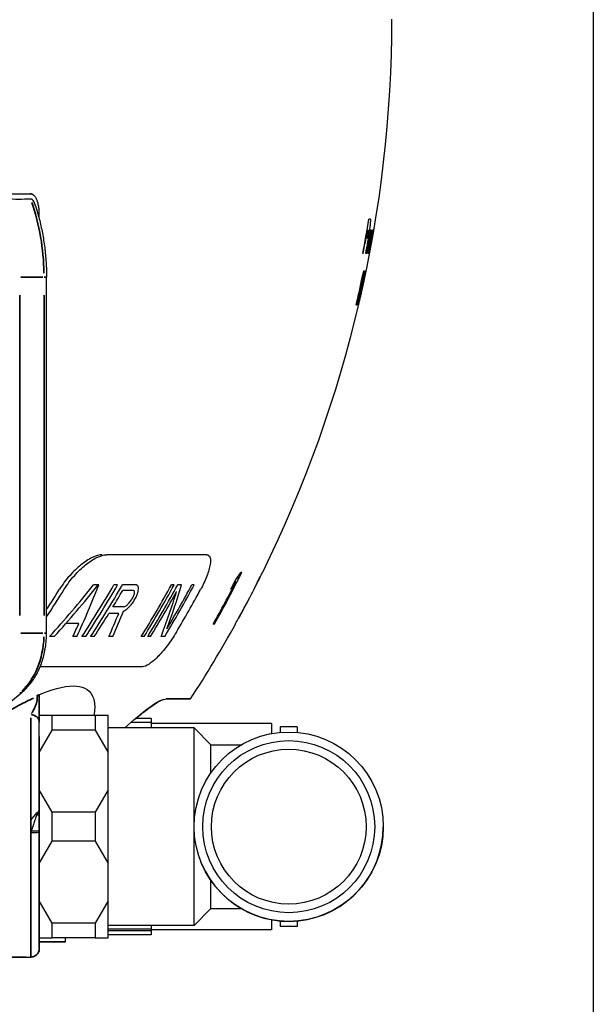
# Model space of a CAD drawing. Header units: millimetres. Extents: x 10 to 410, y 10 to 584.
# Tile 27 of 32: x 377 to 410, y 336 to 393. Entities that reach past the tile are written whole.
import ezdxf

# ---------------------------------------------------------------- set-up
doc = ezdxf.new("R2010")
doc.units = ezdxf.units.MM
doc.header["$LTSCALE"] = 2
doc.layers.get('0').update_dxf_attribs({"lineweight": 25})
doc.layers.add('Geometria schizzo (ISO)', color=7, linetype='Continuous', lineweight=25)
doc.layers.add('Visibile sottile (ISO)', color=7, linetype='Continuous', lineweight=35)

# ---------------------------------------------------------------- blocks, each defined once
blk = doc.blocks.new('Bordi Bardiani')
at = {"layer": 'Geometria schizzo (ISO)'}
blk.add_line((205, 292), (205, 5), dxfattribs=at)

msp = doc.modelspace()

# ---------------------------------------------------------------- linework, layer by layer
for p, q in [((378.205, 357.323), (378.205, 378.013)), ((381.202, 360.133), (380.939, 360.133)), ((378.658, 357.133), (378.382, 357.133)), ((365.927, 345.04), (376.784, 353.905)), ((378.534, 352.547), (377.784, 352.547)), ((381.034, 352.547), (378.534, 352.547)), ((378.534, 351.699), (378.534, 352.547)), ((381.784, 352.547), (381.034, 352.547)), ((381.034, 352.547), (381.034, 351.699)), ((381.784, 350.399), (381.784, 352.547)), ((384.284, 352.142), (383.106, 352.142)), ((384.284, 352.377), (383.378, 352.377)), ((384.284, 352.377), (384.284, 352.142)), ((384.284, 352.142), (384.284, 351.837)), ((391.284, 352.087), (384.284, 352.087)), ((391.284, 352.087), (391.284, 351.494)), ((391.784, 351.887), (391.784, 351.564)), ((392.784, 351.887), (391.784, 351.887)), ((392.784, 351.887), (392.784, 351.564)), ((377.784, 350.399), (378.534, 351.699)), ((381.034, 351.699), (378.534, 351.699)), ((381.034, 351.699), (381.784, 350.399)), ((386.784, 351.837), (381.784, 351.837)), ((386.784, 340.337), (386.784, 351.837)), ((387.761, 350.847), (386.785, 351.837)), ((387.761, 350.847), (389.538, 350.85)), ((377.784, 350.399), (377.784, 348.234)), ((377.784, 350.399), (377.784, 350.399)), ((381.784, 348.234), (381.784, 350.399)), ((381.784, 350.399), (381.784, 350.399)), ((378.534, 346.935), (377.784, 348.234)), ((377.784, 348.234), (377.784, 343.939)), ((381.784, 348.234), (381.034, 346.935)), ((381.784, 343.939), (381.784, 348.234)), ((377.784, 346.975), (377.784, 346.975)), ((377.784, 346.819), (377.784, 346.819)), ((381.034, 346.935), (378.534, 346.935)), ((378.534, 345.238), (378.534, 346.935)), ((381.034, 346.935), (381.034, 345.238)), ((386.788, 346.087), (386.788, 346.087)), ((397.788, 346.087), (397.788, 346.087)), ((377.784, 343.939), (378.534, 345.238)), ((381.034, 345.238), (378.534, 345.238)), ((381.034, 345.238), (381.784, 343.939)), ((377.784, 343.939), (377.784, 341.774)), ((377.784, 343.939), (377.784, 343.939)), ((381.784, 341.774), (381.784, 343.939)), ((381.784, 343.939), (381.784, 343.939)), ((377.784, 341.774), (377.784, 339.853)), ((378.534, 340.475), (377.784, 341.774)), ((377.784, 341.774), (377.784, 341.774)), ((381.784, 341.774), (381.034, 340.475)), ((381.784, 339.626), (381.784, 341.774)), ((387.761, 341.326), (386.785, 340.337)), ((387.761, 341.326), (389.538, 341.324)), ((381.034, 340.475), (378.534, 340.475)), ((378.534, 339.626), (378.534, 340.475)), ((381.034, 340.475), (381.034, 339.626)), ((391.284, 340.679), (391.284, 340.087)), ((391.784, 340.61), (391.784, 340.287)), ((392.784, 340.609), (392.784, 340.287)), ((386.784, 340.337), (381.784, 340.337)), ((381.784, 340.144), (384.284, 340.144)), ((384.284, 340.032), (381.784, 340.032)), ((384.284, 340.337), (384.284, 340.144)), ((384.284, 340.144), (384.284, 340.088)), ((384.284, 340.088), (384.284, 340.032)), ((391.284, 340.087), (384.284, 340.087)), ((391.284, 340.086), (384.284, 340.086)), ((384.284, 340.032), (384.284, 339.795)), ((391.284, 340.087), (391.284, 340.086)), ((392.784, 340.287), (391.784, 340.287)), ((391.784, 340.287), (391.784, 340.286)), ((392.784, 340.286), (391.784, 340.286)), ((392.784, 340.287), (392.784, 340.286)), ((377.784, 339.626), (378.534, 339.626)), ((379.284, 339.387), (377.784, 339.387)), ((379.284, 339.386), (377.784, 339.386)), ((378.534, 339.626), (378.534, 339.626)), ((381.034, 339.626), (378.534, 339.626)), ((379.284, 339.626), (379.284, 339.387)), ((379.284, 339.387), (379.284, 339.386)), ((381.034, 339.626), (381.034, 339.626)), ((381.034, 339.626), (381.784, 339.626)), ((384.284, 339.795), (381.784, 339.795)), ((364.035, 338.514), (377.284, 338.514)), ((371.983, 338.513), (377.284, 338.513))]:
    msp.add_line(p, q)
for radius in [5.5, 5, 4.5]:
    msp.add_circle((392.288, 346.087), radius)
for centre, radius, start, end in [((325.785, 393.013), 72.5, 333.69356, 0.00003), ((325.785, 393.013), 72.107, 349.10411, 350.71832), ((325.785, 393.013), 72.278, 349.13028, 350.22749), ((325.785, 393.013), 72.294, 349.13272, 349.99004), ((325.785, 393.013), 72.107, 350.0324, 350.20401), ((325.785, 393.013), 72.181, 349.83698, 350.21422), ((325.785, 393.013), 72.161, 350.00572, 350.2115), ((325.785, 393.013), 72.251, 350.22381, 350.36075), ((325.785, 393.013), 72.294, 350.127, 350.22968), ((325.785, 393.013), 72.401, 349.97073, 350.03912), ((325.785, 393.013), 72.407, 350.04001, 350.17854), ((325.785, 393.013), 72.417, 350.07652, 350.22747), ((325.785, 393.013), 72.132, 349.10804, 349.83002), ((325.785, 393.013), 72.327, 349.13776, 349.96044), ((325.785, 393.013), 72.341, 349.1399, 349.96242), ((325.785, 393.013), 72.37, 349.14429, 349.96647), ((325.785, 393.013), 72.383, 349.14614, 349.96818), ((325.785, 393.013), 72.219, 349.87054, 349.94525), ((325.785, 393.013), 72.417, 349.16768, 349.83688), ((325.785, 393.013), 72.401, 349.45735, 349.56009), ((325.785, 393.013), 72.407, 349.52679, 349.73579), ((325.785, 393.013), 72.455, 349.43116, 349.97837), ((325.785, 393.013), 72.448, 349.87477, 349.97731), ((325.785, 393.013), 72.407, 349.24912, 349.35553), ((325.785, 393.013), 72.375, 346.71623, 348.33786), ((325.785, 393.013), 72.36, 346.71341, 348.06001), ((325.785, 393.013), 72.344, 347.8161, 348.09178), ((325.785, 393.013), 72.474, 347.6316, 347.83817), ((325.785, 393.013), 72.394, 347.37635, 347.68677), ((325.785, 393.013), 72.474, 347.11447, 347.45934), ((325.785, 393.013), 72.405, 347.41279, 347.6542), ((325.785, 393.013), 72.46, 347.38796, 347.69809), ((325.785, 393.013), 72.452, 347.42116, 347.6624), ((325.785, 393.013), 72.47, 347.38979, 347.69988), ((325.785, 393.013), 72.476, 347.42527, 347.66642), ((325.785, 393.013), 72.498, 347.39467, 347.70463), ((325.785, 393.013), 72.496, 347.42878, 347.66987), ((325.785, 393.013), 72.479, 346.85087, 347.11002), ((325.784, 393.013), 71.433, 330.51432, 333.24292), ((325.785, 393.013), 72.5, 332.22669, 333.41186), ((325.784, 393.013), 62.885, 326.47137, 328.20808), ((325.784, 393.013), 62.653, 326.79198, 328.07687), ((325.784, 393.013), 65.234, 326.63186, 329.73312), ((325.784, 393.013), 65.417, 326.73743, 329.82668), ((325.784, 393.013), 65.658, 326.87473, 329.9484), ((325.784, 393.013), 68.141, 328.22694, 331.14926), ((325.784, 393.013), 68.279, 328.29879, 331.21316), ((325.784, 393.013), 68.46, 328.39217, 331.29625), ((325.784, 393.013), 69.302, 328.81988, 331.67699), ((325.784, 393.013), 69.182, 329.19154, 331.62343), ((325.784, 393.013), 69.756, 329.28406, 331.64438), ((325.784, 393.013), 71.367, 330.48433, 332.75601), ((325.784, 393.013), 71.299, 332.32314, 332.78553), ((325.784, 393.013), 65.835, 328.74656, 329.71634), ((325.784, 393.013), 66.544, 329.5001, 329.69126), ((325.784, 393.013), 66.708, 329.5193, 329.77343), ((325.784, 393.013), 68.593, 328.46044, 330.99185), ((325.785, 393.013), 71.414, 331.81926, 332.0514), ((325.785, 393.013), 72.5, 331.30485, 331.81131), ((325.784, 393.013), 65.835, 326.97517, 328.35586), ((325.785, 393.013), 72.491, 331.0131, 331.30107), ((325.785, 393.013), 72.491, 331.0131, 331.30107), ((325.785, 393.013), 72.5, 326.98686, 331.01692), ((392.288, 346.087), 5.5, 192.2102, 0.0001)]:
    msp.add_arc(centre, radius, start, end)
for centre, major_axis, ratio, start_param, end_param in [((363.137, 419.987), (-24.41, 33.801), 0.629755, 2.69095, 2.738595), ((363.136, 419.987), (24.41, -33.801), 0.629748, 5.832538, 5.880182), ((362.397, 421.821), (25.819, -35.74), 0.62971, 5.83358, 5.878945), ((325.785, 381.383), (71.561, 0), 0.00001, 0.091583, 0.105625), ((325.785, 390.079), (71.88, -0.007), 0.950646, 6.148777, 6.150662), ((325.785, 385.937), (71.508, -0.003), 0.806005, 6.198219, 6.201183), ((325.785, 380.567), (71.378, 0), 0.200125, 0.054266, 0.057249), ((325.785, 382.6), (71.303, -0.002), 0.608078, 6.251244, 6.25419), ((325.785, 379.636), (71.219, 0), 0.167798, 0.071455, 0.075026), ((325.785, 380.127), (71.041, 0.001), 0.454777, 0.008572, 0.011206), ((325.785, 379.758), (71.226, 0), 0.200122, 0.066303, 0.069295), ((325.785, 383.384), (71.182, 0.002), 0.714511, 6.226201, 6.227877), ((325.785, 379.744), (71.132, 0.001), 0.322262, 0.039942, 0.0418), ((325.785, 381.219), (71.082, 0.002), 0.56279, 6.267037, 6.269164), ((325.785, 388.071), (72.232, 0.002), 0.608076, 6.105749, 6.108701), ((325.785, 393.68), (72.468, -0.007), 0.950645, 6.089373, 6.091261), ((325.785, 380.745), (71.454, 0), 0.00001, 6.185121, 6.18805), ((325.785, 390.07), (72.378, -0.002), 0.714513, 6.097735, 6.099409), ((325.785, 391.553), (72.458, 0.003), 0.806004, 6.09181, 6.094778), ((325.785, 387.451), (72.187, -0.001), 0.562792, 6.114209, 6.116334), ((325.785, 393.602), (72.475, 0.007), 0.950645, 6.093492, 6.095378), ((325.785, 382.062), (71.644, 0), 0.167801, 6.16986, 6.17147), ((325.785, 389.591), (72.335, 0.002), 0.714509, 6.105286, 6.106959), ((325.785, 380.575), (71.425, 0), 0.00001, 6.203775, 6.204422), ((325.785, 379.988), (71.243, 0.001), 0.247381, 0.030869, 0.033285), ((325.785, 380.903), (71.213, 0.001), 0.454777, 6.270878, 6.271708), ((325.785, 383.468), (71.795, 0.001), 0.322262, 6.155916, 6.15777), ((325.785, 388.601), (71.802, -0.004), 0.898138, 6.155814, 6.157144), ((325.785, 389.674), (72.343, 0.002), 0.714509, 6.107013, 6.108686), ((325.785, 380.745), (71.454, 0), 0.00001, 6.203797, 6.204444), ((325.785, 380.745), (71.454, 0), 0.00001, 0.076545, 0.079469), ((325.785, 380.575), (71.425, 0), 0.00001, 0.072492, 0.073662), ((325.785, 384.363), (71.438, -0.002), 0.714511, 6.207272, 6.208108), ((325.785, 380.197), (71.334, 0), 0.144367, 0.050892, 0.053194), ((325.785, 392.468), (72.489, 0.005), 0.898137, 6.096752, 6.098082), ((325.785, 381.055), (71.246, -0.001), 0.454779, 6.267094, 6.268407), ((325.785, 388.568), (71.792, 0.005), 0.89814, 6.158784, 6.15883), ((325.785, 384.342), (71.433, 0.002), 0.714507, 6.209261, 6.210933), ((325.785, 383.621), (71.818, 0.001), 0.322262, 6.156726, 6.158579), ((325.785, 380.197), (71.334, 0), 0.144367, 0.049056, 0.049514), ((325.785, 381.089), (71.253, 0.001), 0.454777, 6.269925, 6.271238), ((325.785, 389.258), (72.301, 0.002), 0.714511, 6.112588, 6.113424), ((325.785, 380.745), (71.454, 0), 0.00001, 0.071292, 0.073631), ((325.785, 384.509), (71.474, -0.002), 0.714511, 6.206118, 6.208625), ((325.785, 389.341), (72.31, 0.002), 0.714509, 6.112644, 6.115151), ((325.785, 385.021), (71.942, 0.001), 0.454775, 6.145533, 6.146846), ((325.785, 388.864), (71.883, -0.004), 0.898139, 6.151846, 6.153175), ((325.785, 380.468), (71.279, -0.001), 0.322265, 0.010224, 0.012077), ((325.785, 380.575), (71.425, 0), 0.00001, 0.063152, 0.064906), ((325.785, 389.237), (72.299, -0.002), 0.714511, 6.114751, 6.115587), ((325.785, 384.852), (71.919, -0.001), 0.454778, 6.149395, 6.150763), ((325.785, 389.936), (72.007, -0.006), 0.931129, 6.140634, 6.143839), ((325.785, 384.696), (71.519, -0.002), 0.714511, 6.200816, 6.201652), ((325.785, 381.325), (71.302, -0.001), 0.454779, 6.258778, 6.26009), ((325.785, 386.676), (72.093, -0.001), 0.562792, 6.133343, 6.135464), ((325.785, 380.532), (71.418, 0), 0.00001, 6.223084, 6.224659), ((325.785, 383.417), (71.788, 0.001), 0.322262, 6.165529, 6.167381), ((325.785, 391.991), (72.463, 0.005), 0.898137, 6.104139, 6.105468), ((325.785, 380.745), (71.454, 0), 0.00001, 0.061948, 0.064285), ((325.785, 382.525), (71.687, -0.001), 0.247384, 6.180294, 6.181636), ((325.785, 384.842), (71.553, -0.002), 0.714512, 6.2005, 6.20217), ((325.785, 392.089), (72.47, 0.005), 0.898137, 6.103943, 6.105272), ((325.785, 389.144), (71.964, 0.005), 0.898136, 6.148817, 6.150146), ((325.785, 386.77), (71.862, -0.003), 0.759397, 6.16004, 6.172602), ((325.785, 380.672), (71.318, -0.001), 0.322265, 0.001369, 0.003221), ((325.785, 388.17), (72.117, 0.003), 0.759395, 6.134584, 6.147143), ((325.785, 384.514), (71.869, 0.001), 0.454775, 6.159702, 6.161014), ((325.785, 388.8), (72.249, 0.002), 0.71451, 6.123136, 6.124806), ((325.785, 385.071), (71.606, 0.002), 0.714511, 6.195144, 6.195605), ((325.785, 382.125), (71.624, 0.001), 0.247382, 6.19314, 6.195551), ((325.785, 389.49), (72.056, -0.004), 0.898139, 6.14241, 6.143738), ((325.785, 387.099), (71.905, -0.003), 0.77004, 6.15817, 6.168233), ((325.785, 388.491), (72.153, 0.003), 0.770038, 6.133214, 6.143276), ((325.785, 384.7), (71.897, 0.001), 0.454776, 6.159274, 6.160585), ((325.785, 380.575), (71.425, 0), 0.00001, 0.042626, 0.046129), ((325.785, 391.05), (72.223, -0.007), 0.950646, 6.127612, 6.129493), ((325.785, 381.949), (71.428, -0.001), 0.454778, 6.238276, 6.239587), ((325.785, 389.702), (72.075, 0.005), 0.90632, 6.141741, 6.145228), ((325.785, 381.471), (71.555, 0), 0.144367, 6.208695, 6.212825), ((325.785, 380.607), (71.36, -0.001), 0.247385, 6.278985, 6.281396), ((325.785, 385.613), (71.724, -0.002), 0.714511, 6.18393, 6.185598), ((325.785, 380.745), (71.454, 0), 0.00001, 0.042665, 0.046167), ((325.785, 383.303), (71.542, -0.001), 0.562792, 6.21647, 6.218588), ((325.785, 380.587), (71.396, 0), 0.167801, 0.009644, 0.013196), ((325.785, 380.745), (71.454, 0), 0.00001, 0.026254, 0.029754), ((325.785, 380.745), (71.454, 0), 0.00001, 0.009984, 0.013483), ((325.785, 380.277), (71.373, 0), 0.00001, 0.091898, 0.102456), ((325.785, 385.197), (71.287, 0.003), 0.806004, 6.197407, 6.199637), ((325.785, 382.07), (71.634, 0), 0.200122, 6.157772, 6.160763), ((325.785, 379.691), (71.229, 0), 0.167798, 0.045487, 0.048457), ((325.785, 388.294), (72.136, 0.003), 0.759395, 6.11976, 6.132343), ((325.785, 388.387), (72.136, 0.003), 0.770038, 6.120339, 6.130423), ((325.785, 386.995), (71.884, -0.003), 0.77004, 6.145293, 6.155376), ((325.785, 391.974), (72.461, 0.005), 0.898138, 6.096414, 6.099075), ((325.785, 386.894), (71.887, -0.003), 0.759397, 6.145222, 6.157803), ((325.785, 388.529), (72.216, 0.002), 0.714509, 6.118351, 6.120023), ((325.785, 384.278), (71.833, 0.001), 0.454776, 6.156427, 6.159052), ((325.785, 389.702), (72.075, 0.005), 0.90632, 6.132945, 6.13986), ((325.785, 381.166), (71.497, 0), 0.167798, 6.2054, 6.208957), ((325.785, 380.405), (71.395, 0), 0.00001, 0.050245, 0.053167), ((325.785, 382.654), (71.409, 0.002), 0.56279, 6.227155, 6.227936), ((325.785, 380.277), (71.373, 0), 0.00001, 0.038649, 0.045076), ((325.785, 379.383), (71.207, 0), 0.00001, 0.102621, 0.106151), ((325.785, 379.383), (71.207, 0), 0.00001, 0.076797, 0.079732), ((325.785, 381.546), (71.527, -0.001), 0.247385, 6.160703, 6.16185), ((325.785, 379.383), (71.207, 0), 0.00001, 0.067394, 0.070327), ((325.785, 379.383), (71.207, 0), 0.00001, 0.058013, 0.060944), ((325.785, 379.189), (71.082, 0.001), 0.247381, 0.011033, 0.011701), ((325.785, 379.409), (71.127, 0.001), 0.247381, 0.01063, 0.012508), ((325.785, 379.596), (71.248, 0), 0.00001, 6.224146, 6.225256), ((325.785, 380.802), (71.192, -0.001), 0.454779, 6.240715, 6.242031), ((325.785, 379.409), (71.127, -0.001), 0.247385, 6.281786, 6.284205), ((325.785, 379.383), (71.207, 0), 0.00001, 0.043999, 0.047514), ((325.785, 384.571), (71.489, -0.002), 0.714511, 6.183161, 6.185672), ((325.785, 380.542), (71.374, 0), 0.200122, 6.20195, 6.204939), ((325.785, 388.279), (72.183, -0.002), 0.714513, 6.113193, 6.113237), ((325.785, 391.875), (72.454, -0.004), 0.898137, 6.092752, 6.094083), ((325.785, 391.389), (72.177, -0.009), 0.971321, 6.114302, 6.116765), ((325.785, 385.086), (71.863, 0.002), 0.56279, 6.142729, 6.144854), ((325.785, 389.325), (72.013, -0.004), 0.898139, 6.128934, 6.130266), ((325.785, 379.383), (71.207, 0), 0.00001, 0.034575, 0.037503), ((325.785, 390.976), (72.202, -0.007), 0.950645, 6.113576, 6.115463), ((325.785, 385.678), (71.955, -0.001), 0.562792, 6.135145, 6.135665), ((325.785, 390.911), (72.183, -0.007), 0.950645, 6.115757, 6.117643), ((325.785, 390.759), (72.383, -0.003), 0.837378, 6.100157, 6.102298), ((325.785, 379.383), (71.207, 0), 0.00001, 0.026358, 0.02987), ((325.785, 391.505), (72.419, 0.005), 0.898138, 6.097648, 6.098979), ((325.785, 389.797), (72.099, 0.005), 0.90632, 6.123062, 6.12409), ((325.785, 392.043), (72.324, -0.011), 0.98136, 6.105845, 6.108889), ((325.785, 379.383), (71.207, 0), 0.00001, 0.010025, 0.013536), ((325.785, 389.183), (72.255, 0.003), 0.765973, 6.081256, 6.086747), ((325.785, 387.581), (72.083, 0.002), 0.714509, 6.097714, 6.100235), ((325.785, 378.383), (71.009, 0), 0.00001, 0.059918, 0.063446), ((325.785, 379.386), (71.153, 0), 0.200122, 6.1947, 6.197699), ((325.785, 383.868), (71.702, 0.001), 0.522476, 6.131618, 6.135064), ((325.785, 378.144), (70.894, 0), 0.200125, 6.282082, 6.285082), ((325.785, 384.415), (71.451, -0.002), 0.714511, 6.158925, 6.161445), ((325.785, 379.319), (71.157, 0), 0.167798, 6.201127, 6.204702), ((325.785, 386.665), (71.93, 0.002), 0.714509, 6.115429, 6.117948), ((325.785, 381.047), (71.129, -0.001), 0.522478, 6.206898, 6.210343), ((325.785, 378.272), (70.941, 0), 0.167801, 0.005857, 0.009431), ((325.785, 379.027), (71.081, 0), 0.200122, 6.219953, 6.22295), ((325.785, 385.332), (71.664, -0.002), 0.714511, 6.141239, 6.143757), ((325.785, 378.504), (70.971, 0), 0.200125, 6.256771, 6.259768), ((325.785, 383.052), (71.552, 0.001), 0.522475, 6.153364, 6.156807), ((325.785, 381.864), (71.311, -0.001), 0.522478, 6.185089, 6.188531), ((325.785, 379.016), (71.096, 0), 0.167798, 6.22654, 6.230112), ((325.785, 378.575), (71.005, 0), 0.167801, 6.263582, 6.267154), ((325.785, 389.042), (72.236, 0.003), 0.765973, 6.077518, 6.083014), ((325.785, 380.64), (71.312, -0.001), 0.322265, 6.153736, 6.155046), ((325.785, 378.864), (71.065, 0), 0.167801, 6.185641, 6.187969), ((325.785, 393.182), (72.495, 0.011), 0.981359, 6.061854, 6.064918), ((325.785, 393.201), (72.491, 0.014), 0.986944, 6.062195, 6.065851), ((325.785, 377.527), (70.778, 0), 0.167798, 0.014996, 0.017923), ((325.785, 392.691), (72.493, 0.007), 0.950645, 6.065113, 6.06701), ((325.785, 392.195), (72.322, -0.014), 0.986944, 6.076484, 6.080138), ((325.785, 390.142), (72.309, 0.003), 0.837379, 6.077647, 6.081952), ((325.785, 391.987), (72.303, -0.011), 0.98136, 6.0788, 6.081862), ((325.785, 392.91), (72.497, 0.014), 0.986944, 6.066388, 6.07004), ((325.785, 392.836), (72.494, 0.011), 0.981359, 6.066831, 6.069892), ((325.785, 391.608), (72.43, 0.005), 0.898138, 6.071039, 6.073715), ((325.785, 384.457), (71.461, 0.002), 0.714509, 6.147947, 6.149423), ((325.785, 379.299), (71.105, -0.001), 0.247385, 6.193649, 6.194779), ((325.785, 392.486), (72.426, -0.014), 0.986944, 6.07262, 6.076271), ((325.785, 377.745), (70.874, 0), 0.00001, 6.246788, 6.248609), ((325.785, 387.243), (71.727, -0.003), 0.83738, 6.125153, 6.129456), ((325.785, 392.333), (72.414, -0.011), 0.98136, 6.074145, 6.077205), ((325.785, 390.822), (72.155, -0.007), 0.950646, 6.092093, 6.093989), ((325.785, 377.745), (70.874, 0), 0.00001, 6.255621, 6.257226), ((325.785, 384.413), (71.749, 0.002), 0.56279, 6.124739, 6.126873), ((325.785, 392.15), (72.447, 0.007), 0.950645, 6.073008, 6.074903), ((325.785, 389.303), (72.182, 0.003), 0.837379, 6.09144, 6.095741), ((325.785, 389.107), (71.954, -0.004), 0.898139, 6.109198, 6.111872), ((325.785, 388.083), (71.937, -0.003), 0.83738, 6.111495, 6.115795), ((325.785, 391.363), (72.305, -0.007), 0.950646, 6.084474, 6.086368), ((325.785, 381.467), (71.142, -0.001), 0.562792, 6.197609, 6.199743), ((325.785, 390.884), (72.338, 0.005), 0.898138, 6.082153, 6.084826), ((325.785, 389.831), (72.138, -0.004), 0.898138, 6.09829, 6.100962), ((325.785, 383.56), (71.592, 0.002), 0.56279, 6.14579, 6.147922), ((325.785, 382.319), (71.336, -0.001), 0.562792, 6.176502, 6.178633), ((325.785, 385.107), (71.813, -0.002), 0.608077, 6.096914, 6.096992), ((325.785, 379.585), (71.131, -0.001), 0.287679, 6.157623, 6.161256), ((325.785, 391.69), (72.172, -0.011), 0.981359, 6.074115, 6.077185), ((325.785, 392.015), (72.234, -0.013), 0.986944, 6.070878, 6.07454), ((325.785, 379.433), (71.1, -0.001), 0.287679, 6.165901, 6.168865), ((325.785, 379.585), (71.131, -0.001), 0.287679, 6.166184, 6.168096), ((325.785, 393.021), (72.5, 0.014), 0.986944, 6.056875, 6.060534), ((325.785, 383.996), (71.675, -0.001), 0.562792, 6.114802, 6.116154), ((325.785, 392.885), (72.497, 0.011), 0.981359, 6.057555, 6.060622), ((325.785, 391.789), (72.447, -0.004), 0.898137, 6.061543, 6.061683), ((325.785, 382.523), (71.537, -0.001), 0.45478, 6.127885, 6.129208), ((325.785, 392.036), (72.321, -0.011), 0.98136, 6.06957, 6.072637), ((325.785, 392.306), (72.367, -0.014), 0.986944, 6.067097, 6.070756), ((325.785, 378.699), (71.031, 0), 0.167801, 6.18519, 6.187519), ((325.785, 392.73), (72.479, 0.014), 0.986944, 6.060985, 6.064643), ((325.785, 392.539), (72.458, 0.011), 0.981359, 6.062418, 6.065484), ((325.785, 379.215), (70.825, 0.001), 0.454777, 6.230284, 6.230876), ((325.785, 377.575), (70.837, 0), 0.00001, 6.227819, 6.22788), ((325.785, 377.581), (70.729, 0.001), 0.247381, 6.280378, 6.28281), ((325.785, 387.415), (71.773, 0.003), 0.837379, 6.113636, 6.115791), ((325.785, 381.399), (71.125, 0.002), 0.56279, 6.183203, 6.18399), ((325.785, 381.78), (71.394, -0.001), 0.454779, 6.151274, 6.152005), ((325.785, 377.532), (70.828, 0), 0.00001, 6.246768, 6.249061), ((325.785, 389.239), (71.99, 0.005), 0.898138, 6.100391, 6.10173), ((325.785, 378.203), (70.567, 0.001), 0.454777, 6.233068, 6.234396), ((325.785, 376.542), (70.479, 0.001), 0.247382, 0.000685, 0.003062), ((325.785, 388.07), (71.623, 0.005), 0.898136, 6.104459, 6.1046), ((325.785, 379.432), (70.729, -0.001), 0.522478, 6.201787, 6.205253), ((325.785, 383.395), (71.56, -0.001), 0.562792, 6.111465, 6.112516), ((325.785, 383.145), (71.115, -0.002), 0.714511, 6.153148, 6.155682), ((325.785, 382.253), (71.393, 0.001), 0.522476, 6.126281, 6.129745), ((325.785, 391.657), (72.434, -0.004), 0.898137, 6.052843, 6.052983), ((325.785, 391.213), (72.384, -0.004), 0.898139, 6.055806, 6.057786), ((325.785, 384.035), (71.682, -0.001), 0.562792, 6.103133, 6.105277), ((325.785, 381.51), (71.34, -0.001), 0.45478, 6.132002, 6.13249), ((325.785, 391.295), (72.395, -0.004), 0.898137, 6.055884, 6.057227), ((325.785, 380.4), (70.876, 0.002), 0.56279, 6.184732, 6.185486), ((325.785, 388.375), (71.728, -0.004), 0.898139, 6.100731, 6.103417), ((325.785, 385.342), (71.425, 0.003), 0.787227, 6.12542, 6.127679), ((325.785, 376.633), (70.546, 0), 0.200125, 6.280624, 6.283639), ((325.785, 377.875), (70.834, 0), 0.200122, 6.192848, 6.195862), ((325.785, 380.255), (70.838, -0.001), 0.562792, 6.192387, 6.19453), ((325.785, 379.433), (71.1, -0.001), 0.287679, 6.158743, 6.160529), ((325.785, 376.724), (70.646, 0), 0.00001, 6.231923, 6.233634), ((325.785, 386.311), (71.864, 0.002), 0.714509, 6.091961, 6.094493), ((325.785, 386.544), (71.527, -0.003), 0.83738, 6.118541, 6.122861), ((325.785, 380.249), (70.938, -0.001), 0.522478, 6.179897, 6.183359), ((325.785, 383.201), (71.522, 0.002), 0.56279, 6.119377, 6.12152), ((325.785, 381.437), (71.217, 0.001), 0.522476, 6.148077, 6.151539), ((325.785, 390.327), (71.981, -0.007), 0.950646, 6.085064, 6.086966), ((325.785, 380.585), (70.924, 0.002), 0.56279, 6.18413, 6.186273), ((325.785, 377.002), (70.592, 0.001), 0.247382, 6.261934, 6.26237), ((325.785, 384.061), (71.362, -0.002), 0.714511, 6.135454, 6.137984), ((325.785, 389.443), (72.205, 0.003), 0.837378, 6.071183, 6.0755), ((325.785, 390.876), (72.337, 0.005), 0.898138, 6.062855, 6.065539), ((325.785, 388.761), (71.852, 0.005), 0.898136, 6.095485, 6.09612), ((325.785, 385.394), (71.677, 0.002), 0.714509, 6.109654, 6.112184), ((325.785, 376.992), (70.632, 0), 0.200125, 6.255193, 6.258204), ((325.785, 377.515), (70.753, 0), 0.200122, 6.218209, 6.221221), ((325.785, 389.099), (71.951, -0.004), 0.898139, 6.089898, 6.092582), ((325.785, 381.108), (71.055, -0.001), 0.562792, 6.171227, 6.173369), ((325.785, 382.348), (71.343, 0.002), 0.56279, 6.140457, 6.142599), ((325.785, 387.383), (71.765, -0.003), 0.83738, 6.104919, 6.109234), ((325.785, 392.195), (72.452, 0.007), 0.950645, 6.058434, 6.060335), ((325.785, 390.152), (72.207, 0.005), 0.898137, 6.073881, 6.076563), ((325.785, 389.081), (72.142, -0.003), 0.837381, 6.078716, 6.079397), ((325.785, 388.604), (72.05, 0.003), 0.837378, 6.084926, 6.089241), ((325.785, 390.868), (72.169, -0.007), 0.950645, 6.077543, 6.079443), ((325.785, 391.654), (72.368, 0.007), 0.950645, 6.066224, 6.068124), ((325.785, 376.383), (70.567, 0), 0.00001, 0.060373, 0.063923), ((325.785, 378.034), (70.522, 0.001), 0.454775, 6.232992, 6.233061), ((325.785, 376.149), (70.453, 0), 0.167798, 0.019894, 0.023431), ((325.785, 376.328), (70.497, 0), 0.167801, 0.00473, 0.008327), ((325.785, 377.375), (70.743, 0), 0.167798, 6.199483, 6.20308), ((325.785, 377.072), (70.674, 0), 0.167798, 6.225039, 6.228633), ((325.785, 376.631), (70.57, 0), 0.167801, 6.262298, 6.265892), ((325.785, 361.883), (65.698, 0), 0.00001, 0.349165, 0.552458), ((325.785, 386.008), (71.676, 0.003), 0.765973, 5.798025, 5.807202), ((325.785, 376.875), (69.822, -0.001), 0.562792, 5.853276, 5.853398), ((325.785, 364.364), (66.342, 0), 0.200125, 5.987953, 5.992974), ((325.785, 360.564), (64.833, 0), 0.00001, 6.085302, 6.089233), ((325.785, 359.413), (63.876, 0), 0.200122, 0.08846, 0.090161), ((325.785, 360.853), (64.977, 0), 0.00001, 0.191967, 0.197849), ((325.785, 391.403), (72.183, 0.009), 0.971321, 5.821545, 5.825608), ((325.785, 371.002), (67.433, 0.001), 0.56279, 5.999271, 6.002774), ((325.785, 377.568), (69.057, 0.002), 0.714509, 5.928565, 5.934077), ((325.785, 361.888), (65.169, 0), 0.200122, 6.176533, 6.181454), ((325.785, 360.564), (64.833, 0), 0.00001, 6.283175, 6.285135), ((325.785, 367.68), (66.687, 0.001), 0.454776, 6.050626, 6.05495), ((325.785, 361.562), (65.161, 0), 0.144367, 6.204152, 6.210957), ((325.785, 360.883), (64.992, 0), 0.00001, 6.282239, 6.282943), ((325.785, 360.883), (64.992, 0), 0.00001, 6.283159, 6.284152), ((325.784, 399.952), (69.309, 0.006), 0.948683, 5.573907, 5.632585), ((325.784, 399.952), (69.519, 0.006), 0.948683, 5.576493, 5.634879), ((325.784, 379.648), (59.153, -0.005), 0.948684, 5.870441, 5.928108), ((325.785, 360.133), (64.84, 0), 0.00001, 0.544572, 0.545838), ((325.785, 360.133), (64.84, 0), 0.00001, 0.51114, 0.517784), ((325.785, 360.133), (64.84, 0), 0.00001, 0.475997, 0.502207), ((325.785, 355.624), (61.879, 0), 0.200125, 0.367234, 0.372763), ((325.784, 367.496), (58.539, -0.002), 0.806005, 6.115584, 6.12107), ((325.784, 358.057), (57.848, -0.001), 0.608078, 0.05183, 0.057281), ((325.784, 373.412), (62.251, -0.003), 0.852953, 5.980467, 6.030474), ((325.785, 360.133), (64.84, 0), 0.00001, 0.395208, 0.401483), ((325.785, 360.133), (64.84, 0), 0.00001, 0.377525, 0.386875), ((325.785, 360.133), (64.84, 0), 0.00001, 0.345651, 0.351805), ((325.785, 385.797), (-71.626, -0.003), 0.765973, 2.649875, 2.65909), ((325.785, 360.181), (64.64, 0), 0.00001, 0.011708, 0.016543), ((325.785, 383.547), (-70.401, -0.003), 0.837378, 2.734008, 2.737543), ((325.785, 359.814), (64.677, 0), 0.00001, 0.47629, 0.497063), ((325.784, 381.144), (61.823, -0.006), 0.950645, 5.904866, 5.90837), ((325.784, 354.216), (60.047, -0.001), 0.322265, 0.290086, 0.29353), ((325.784, 362.003), (57.625, -0.002), 0.714512, 6.225392, 6.228497), ((325.784, 381.255), (62.042, -0.006), 0.950646, 5.904251, 5.907743), ((325.784, 373.669), (62.139, -0.003), 0.858608, 5.968133, 6.019319), ((325.785, 362.346), (65.487, 0), 0.167801, 6.000834, 6.001139), ((325.785, 359.288), (64.178, 0), 0.00001, 6.083174, 6.087147), ((325.785, 359.129), (63.048, 0.001), 0.322262, 0.020326, 0.020644), ((325.785, 359.543), (64.312, 0), 0.00001, 6.083723, 6.087688), ((325.785, 358.857), (64.176, 0), 0.00001, 0.480411, 0.50139), ((325.785, 377.627), (-70.618, -0.001), 0.454776, 2.507489, 2.512415), ((325.785, 371.45), (69.039, 0.001), 0.322262, 5.681478, 5.684953), ((325.785, 391.055), (72.646, 0.002), 0.71451, 5.615565, 5.618693), ((325.785, 394.91), (-72.629, -0.003), 0.806003, 2.475276, 2.480812), ((325.784, 398.398), (70.599, 0.007), 0.950645, 5.656595, 5.660112), ((325.784, 398.281), (-70.69, -0.007), 0.950645, 2.51691, 2.520418), ((325.785, 374.567), (68.066, 0.002), 0.673789, 5.918297, 5.942177), ((325.785, 374.067), (67.878, 0.002), 0.668439, 5.92594, 5.944553), ((325.784, 379.044), (60.726, -0.005), 0.936939, 5.887963, 5.913359), ((325.785, 358.474), (63.971, 0), 0.00001, 0.484252, 0.503112), ((325.784, 378.785), (60.859, -0.005), 0.933803, 5.892409, 5.920194), ((325.785, 358.203), (63.596, 0), 0.00001, 6.081035, 6.086351), ((325.785, 362.035), (65.242, 0), 0.200125, 5.985271, 5.985984), ((325.785, 358.203), (63.596, 0), 0.00001, 6.265572, 6.273373), ((325.785, 358.203), (63.596, 0), 0.00001, 0.000074, 0.009938), ((325.785, 357.899), (63.658, 0), 0.00001, 0.548876, 0.571112), ((325.784, 379.836), (59.004, -0.005), 0.950646, 5.866602, 5.881486), ((325.785, 357.853), (63.404, 0), 0.00001, 0.196689, 0.202723), ((325.785, 357.883), (63.42, 0), 0.00001, 6.08053, 6.086563), ((325.785, 357.883), (63.42, 0), 0.00001, 0.000038, 0.01781), ((325.785, 357.133), (63.229, 0), 0.00001, 0.541448, 0.548384), ((325.785, 357.133), (63.229, 0), 0.00001, 0.525378, 0.532247), ((325.785, 357.133), (63.229, 0), 0.00001, 0.509674, 0.51648), ((325.785, 357.133), (63.229, 0), 0.00001, 0.473681, 0.481472), ((325.785, 357.133), (63.229, 0), 0.00001, 0.405879, 0.412344), ((325.785, 357.133), (63.229, 0), 0.00001, 0.390927, 0.39735), ((325.785, 357.133), (63.229, 0), 0.00001, 0.35484, 0.364344), ((325.785, 355.383), (61.97, 0), 0.00001, 0.371276, 0.573621), ((325.785, 355.383), (62.203, 0), 0.00001, 0.369682, 0.579297), ((377.284, 353.922), (0.5, 0), 0.776841, 5.509387, 5.81232), ((377.641, 393.013), (0, 50.667), 0.00001, 2.458686, 2.460511), ((377.784, 346.014), (0, 8.25), 0.00001, 4.856998, 5.934864), ((325.785, 353.513), (60.795, 0), 0.00001, 6.069627, 6.498703), ((377.284, 352.155), (0.5, 0), 0.877299, 0.000001, 0.000091), ((386.785, 346.087), (0, 5.75), 0.000217, 3.141614, 6.282965), ((387.761, 346.087), (0, 4.761), 0.000217, 5.428432, 6.282965), ((377.637, 346.804), (-0.0917, -0.0321), 0.394332, 4.097312, 4.44859), ((377.647, 346.823), (-0.0693, -0.0184), 0.317163, 4.155466, 4.61893), ((377.284, 345.766), (0.5, 0), 0.035433, 4.712393, 6.283181), ((377.284, 345.857), (0.5, 0), 0.022439, 4.779055, 6.271405), ((387.761, 346.087), (0, -4.761), 0.000217, 0.00022, 0.854762)]:
    msp.add_ellipse(centre, major_axis=major_axis, ratio=ratio, start_param=start_param, end_param=end_param)
for points, knots in [([(377.243, 382.865), (377.258, 382.866), (377.288, 382.864), (377.332, 382.855), (377.374, 382.838), (377.414, 382.816), (377.451, 382.788), (377.487, 382.754), (377.522, 382.713), (377.557, 382.664), (377.59, 382.606), (377.623, 382.538), (377.654, 382.459), (377.683, 382.367), (377.709, 382.262), (377.732, 382.142), (377.75, 382.005), (377.762, 381.85), (377.768, 381.675), (377.767, 381.541), (377.764, 381.469), (377.764, 381.465)], [0.0000052, 0.0000052, 0.0000052, 0.0000052, 0.05, 0.1, 0.15, 0.2, 0.25, 0.3, 0.35, 0.4, 0.45, 0.5, 0.55, 0.6, 0.65, 0.7, 0.75, 0.8, 0.85, 0.9, 0.9028247, 0.9028247, 0.9028247, 0.9028247]), ([(377.437, 382.798), (377.429, 382.804), (377.421, 382.81), (377.413, 382.815), (377.401, 382.823), (377.387, 382.831), (377.374, 382.837), (377.36, 382.844), (377.346, 382.849), (377.332, 382.853), (377.318, 382.858), (377.303, 382.861), (377.288, 382.863), (377.273, 382.865), (377.258, 382.866), (377.243, 382.865)], [0.7693683, 0.7693683, 0.7693683, 0.7693683, 0.8, 0.8, 0.8, 0.85, 0.85, 0.85, 0.9, 0.9, 0.9, 0.95, 0.95, 0.95, 1, 1, 1, 1]), ([(377.283, 382.568), (377.29, 382.568), (377.306, 382.567), (377.329, 382.559), (377.352, 382.546), (377.374, 382.527), (377.397, 382.504), (377.419, 382.475), (377.442, 382.44), (377.465, 382.399), (377.488, 382.35), (377.513, 382.293), (377.532, 382.242), (377.542, 382.21), (377.544, 382.203)], [0, 0, 0, 0, 0.05, 0.1, 0.15, 0.2, 0.25, 0.3, 0.35, 0.4, 0.45, 0.5, 0.55, 0.5633663, 0.5633663, 0.5633663, 0.5633663]), ([(377.552, 382.18), (377.551, 382.183), (377.55, 382.187), (377.549, 382.191), (377.541, 382.216), (377.533, 382.239), (377.525, 382.26), (377.517, 382.281), (377.509, 382.301), (377.501, 382.32), (377.494, 382.338), (377.486, 382.355), (377.478, 382.371), (377.471, 382.387), (377.463, 382.401), (377.456, 382.414), (377.449, 382.428), (377.441, 382.44), (377.434, 382.451), (377.427, 382.463), (377.42, 382.473), (377.413, 382.483), (377.406, 382.492), (377.399, 382.501), (377.392, 382.509), (377.385, 382.517), (377.377, 382.524), (377.37, 382.53), (377.367, 382.533), (377.363, 382.537), (377.359, 382.54)], [0.4214414, 0.4214414, 0.4214414, 0.4214414, 0.4285714, 0.4285714, 0.4285714, 0.4761905, 0.4761905, 0.4761905, 0.5238095, 0.5238095, 0.5238095, 0.5714286, 0.5714286, 0.5714286, 0.6190476, 0.6190476, 0.6190476, 0.6666667, 0.6666667, 0.6666667, 0.7142857, 0.7142857, 0.7142857, 0.7619048, 0.7619048, 0.7619048, 0.8095238, 0.8095238, 0.8095238, 0.8348317, 0.8348317, 0.8348317, 0.8348317]), ([(377.544, 382.203), (377.631, 381.941), (377.71, 381.674), (377.85, 381.131), (377.912, 380.856), (378.018, 380.299), (378.063, 380.017), (378.134, 379.449), (378.16, 379.163), (378.196, 378.589), (378.205, 378.301), (378.205, 378.013)], [1.1323951, 1.1323951, 1.1323951, 1.1323951, 1.2200751, 1.2200751, 1.3077551, 1.3077551, 1.3954351, 1.3954351, 1.483115, 1.483115, 1.570795, 1.570795, 1.570795, 1.570795]), ([(381.446, 361.883), (381.279, 361.883), (381.075, 361.827), (380.645, 361.618), (380.418, 361.467), (379.998, 361.129), (379.769, 360.913), (379.335, 360.426), (379.13, 360.154), (378.961, 359.883)], [0.3234178, 0.3234178, 0.3234178, 0.3234178, 0.418777, 0.418777, 0.5141362, 0.5141362, 0.6098045, 0.6098045, 0.7054728, 0.7054728, 0.7054728, 0.7054728]), ([(379.234, 359.883), (379.401, 360.154), (379.606, 360.426), (380.038, 360.913), (380.265, 361.129), (380.683, 361.467), (380.909, 361.618), (381.338, 361.827), (381.54, 361.883), (381.706, 361.883)], [-0.7045779, -0.7045779, -0.7045779, -0.7045779, -0.6090925, -0.6090925, -0.5136071, -0.5136071, -0.4184146, -0.4184146, -0.3232221, -0.3232221, -0.3232221, -0.3232221]), ([(387.516, 361.883), (387.603, 361.883), (387.674, 361.838), (387.746, 361.642), (387.748, 361.491), (387.689, 361.126), (387.62, 360.89), (387.426, 360.389), (387.3, 360.123), (387.17, 359.883)], [-0.3154345, -0.3154345, -0.3154345, -0.3154345, -0.2395044, -0.2395044, -0.1635743, -0.1635743, -0.0817872, -0.0817872, 0, 0, 0, 0]), ([(376.784, 353.905), (376.964, 354.052), (377.13, 354.223), (377.429, 354.603), (377.562, 354.813), (377.792, 355.261), (377.89, 355.5), (378.046, 355.998), (378.106, 356.257), (378.185, 356.785), (378.205, 357.054), (378.205, 357.323)], [3.665193, 3.665193, 3.665193, 3.665193, 3.874632, 3.874632, 4.084072, 4.084072, 4.293511, 4.293511, 4.502951, 4.502951, 4.71239, 4.71239, 4.71239, 4.71239]), ([(385.754, 357.383), (385.596, 357.118), (385.412, 356.844), (385.033, 356.346), (384.838, 356.123), (384.501, 355.785), (384.33, 355.639), (384.023, 355.438), (383.886, 355.383), (383.783, 355.383)], [-1.3464066, -1.3464066, -1.3464066, -1.3464066, -1.2539075, -1.2539075, -1.1614084, -1.1614084, -1.0765012, -1.0765012, -0.9915941, -0.9915941, -0.9915941, -0.9915941]), ([(377.641, 353.709), (378.465, 354.059), (379.201, 354.264), (380.26, 354.264), (380.67, 354.096), (380.965, 353.519), (381.012, 353.274), (381.004, 352.85), (380.989, 352.702), (380.962, 352.547)], [-3.5793121, -3.5793121, -3.5793121, -3.5793121, -3.2225216, -3.2225216, -2.908342, -2.908342, -2.7512523, -2.7512523, -2.6758865, -2.6758865, -2.6758865, -2.6758865]), ([(377.686, 353.728), (377.679, 353.719), (377.667, 353.702), (377.656, 353.676), (377.646, 353.659), (377.641, 353.651)], [0.0104815, 0.0104815, 0.0104815, 0.0104815, 0.3333333, 0.6666667, 0.99702, 0.99702, 0.99702, 0.99702]), ([(382.763, 351.836), (383.247, 352.274), (383.72, 352.675), (384.593, 353.318), (384.962, 353.513), (385.173, 353.513)], [-3.2293716, -3.2293716, -3.2293716, -3.2293716, -2.9808303, -2.9808303, -2.6846711, -2.6846711, -2.6846711, -2.6846711]), ([(383.411, 352.376), (383.673, 352.6), (383.923, 352.801), (384.622, 353.318), (384.989, 353.513), (385.198, 353.513)], [2.2512746, 2.2512746, 2.2512746, 2.2512746, 2.3926175, 2.3926175, 2.688599, 2.688599, 2.688599, 2.688599]), ([(377.784, 352.155), (377.784, 352.198), (377.784, 352.244), (377.784, 352.293), (377.784, 352.342), (377.784, 352.394), (377.784, 352.447), (377.784, 352.459), (377.784, 352.471), (377.784, 352.484)], [0.0000277, 0.0000277, 0.0000277, 0.0000277, 0.0909091, 0.0909091, 0.0909091, 0.1818182, 0.1818182, 0.1818182, 0.202936, 0.202936, 0.202936, 0.202936]), ([(377.663, 346.902), (377.663, 346.903), (377.663, 346.901), (377.662, 346.895), (377.66, 346.889), (377.657, 346.877), (377.652, 346.861), (377.647, 346.845), (377.641, 346.823), (377.633, 346.796), (377.624, 346.769), (377.614, 346.736), (377.602, 346.698), (377.59, 346.66), (377.576, 346.617), (377.561, 346.572), (377.546, 346.526), (377.53, 346.477), (377.514, 346.429), (377.511, 346.422), (377.509, 346.415), (377.507, 346.408), (377.493, 346.367), (377.479, 346.326), (377.466, 346.288), (377.451, 346.242), (377.437, 346.199), (377.423, 346.158), (377.409, 346.116), (377.395, 346.076), (377.382, 346.039), (377.37, 346.001), (377.357, 345.965), (377.346, 345.931), (377.334, 345.897), (377.323, 345.865), (377.313, 345.834), (377.303, 345.804), (377.293, 345.775), (377.284, 345.748)], [0.1514726, 0.1514726, 0.1514726, 0.1514726, 0.2142857, 0.2142857, 0.2142857, 0.2857143, 0.2857143, 0.2857143, 0.3571429, 0.3571429, 0.3571429, 0.4285714, 0.4285714, 0.4285714, 0.5, 0.5, 0.5, 0.5714286, 0.5714286, 0.5714286, 0.5816141, 0.5816141, 0.5816141, 0.6428571, 0.6428571, 0.6428571, 0.7142857, 0.7142857, 0.7142857, 0.7857143, 0.7857143, 0.7857143, 0.8571429, 0.8571429, 0.8571429, 0.9285714, 0.9285714, 0.9285714, 1, 1, 1, 1]), ([(377.641, 346.797), (377.646, 346.799), (377.65, 346.8), (377.673, 346.808), (377.692, 346.811), (377.73, 346.809), (377.746, 346.802), (377.758, 346.791)], [-0.0028494, -0.0028494, -0.0028494, -0.0028494, 0, 0, 0.01190695, 0.01190695, 0.02515874, 0.02515874, 0.02515874, 0.02515874]), ([(377.757, 346.743), (377.749, 346.751), (377.739, 346.757), (377.727, 346.759), (377.725, 346.76), (377.723, 346.76), (377.721, 346.761), (377.711, 346.762), (377.7, 346.762), (377.687, 346.761), (377.678, 346.76), (377.667, 346.757), (377.656, 346.754), (377.651, 346.752), (377.646, 346.751), (377.641, 346.749)], [0.0000094, 0.0000094, 0.0000094, 0.0000094, 0.3333333, 0.3333333, 0.3333333, 0.3867227, 0.3867227, 0.3867227, 0.6666667, 0.6666667, 0.6666667, 0.8963008, 0.8963008, 0.8963008, 1, 1, 1, 1]), ([(377.663, 346.901), (377.663, 346.903), (377.663, 346.903), (377.663, 346.903), (377.662, 346.902), (377.662, 346.902), (377.662, 346.901)], [0.80020363, 0.80020363, 0.80020363, 0.80020363, 0.84615385, 0.84615385, 0.84615385, 0.86557913, 0.86557913, 0.86557913, 0.86557913]), ([(377.784, 347.196), (377.783, 347.136), (377.773, 347.075), (377.737, 346.959), (377.711, 346.903), (377.679, 346.851)], [-0.03672379, -0.03672379, -0.03672379, -0.03672379, -0.01834056, -0.01834056, -0.000001, -0.000001, -0.000001, -0.000001]), ([(377.679, 346.852), (377.711, 346.904), (377.737, 346.96), (377.765, 347.051), (377.773, 347.086), (377.778, 347.121)], [-0.03738955, -0.03738955, -0.03738955, -0.03738955, -0.01905591, -0.01905591, -0.00835658, -0.00835658, -0.00835658, -0.00835658]), ([(377.784, 347.228), (377.784, 347.228), (377.784, 347.22), (377.784, 347.172), (377.784, 347.072), (377.784, 346.925), (377.784, 346.733), (377.784, 346.529), (377.784, 346.344), (377.784, 346.174), (377.784, 346.021), (377.784, 345.884), (377.784, 345.803), (377.784, 345.766)], [0.1008546, 0.1008546, 0.1008546, 0.1008546, 0.1666667, 0.25, 0.3333333, 0.4166667, 0.5, 0.5833333, 0.6666667, 0.75, 0.8333333, 0.9166667, 0.9999997, 0.9999997, 0.9999997, 0.9999997]), ([(377.784, 339.386), (377.784, 339.197), (377.784, 339.077), (377.784, 339.026), (377.784, 339.021), (377.784, 339.016), (377.784, 339.015), (377.784, 339.013), (377.784, 339.014), (377.784, 339.012), (377.784, 339.012), (377.784, 339.012), (377.784, 339.012), (377.784, 339.011), (377.784, 339.011), (377.784, 339.01), (377.784, 339.01), (377.784, 339.009), (377.784, 339.009), (377.784, 339.006), (377.784, 339.004), (377.783, 338.964), (377.777, 338.926), (377.762, 338.865), (377.754, 338.84), (377.744, 338.817)], [1.6124609, 1.6124609, 1.6124609, 1.6124609, 1.7881871, 1.7881871, 1.8165355, 1.8165355, 1.8297178, 1.8297178, 1.8396042, 1.8396042, 1.8405321, 1.8405321, 1.8407075, 1.8407075, 1.8408849, 1.8408849, 1.8409729, 1.8409729, 1.8411506, 1.8411506, 1.841862, 1.841862, 1.8531471, 1.8531471, 1.8607842, 1.8607842, 1.8607842, 1.8607842]), ([(377.784, 339.013), (377.784, 339.013), (377.784, 339.013), (377.784, 339.013), (377.784, 339.013), (377.784, 339.012), (377.784, 339.012), (377.784, 339.012), (377.784, 339.012), (377.784, 339.011), (377.784, 339.011), (377.784, 339.01), (377.784, 339.01), (377.784, 339.009), (377.784, 339.009), (377.784, 339.006), (377.784, 339.004), (377.783, 338.964), (377.777, 338.926), (377.757, 338.846), (377.74, 338.803), (377.691, 338.718), (377.656, 338.675), (377.577, 338.605), (377.531, 338.575), (377.434, 338.533), (377.381, 338.52), (377.313, 338.514), (377.298, 338.513), (377.284, 338.513)], [1.07083719, 1.07083719, 1.07083719, 1.07083719, 1.07311298, 1.07311298, 1.07458734, 1.07458734, 1.07493765, 1.07493765, 1.07511301, 1.07511301, 1.07528989, 1.07528989, 1.07537793, 1.07537793, 1.07555616, 1.07555616, 1.07627081, 1.07627081, 1.08755715, 1.08755715, 1.10106361, 1.10106361, 1.11707509, 1.11707509, 1.13300407, 1.13300407, 1.14893599, 1.14893599, 1.15336932, 1.15336932, 1.15336932, 1.15336932])]:
    msp.add_open_spline(points, degree=3, knots=knots)
for points in [[(377.545, 382.203), (377.625, 381.961), (377.698, 381.715), (377.764, 381.465)], [(377.729, 353.746), (377.715, 353.74), (377.701, 353.734), (377.686, 353.728)], [(377.784, 353.669), (377.784, 353.634), (377.784, 353.598), (377.784, 353.562)], [(377.784, 352.484), (377.784, 352.356), (377.784, 352.245), (377.784, 352.155)], [(377.284, 346.471), (377.412, 346.614), (377.538, 346.758), (377.663, 346.903)], [(377.284, 346.471), (377.411, 346.613), (377.538, 346.757), (377.663, 346.902)], [(377.605, 346.71), (377.617, 346.723), (377.629, 346.736), (377.641, 346.749)], [(377.641, 346.797), (377.637, 346.793), (377.633, 346.788), (377.629, 346.784)], [(377.783, 346.975), (377.749, 346.934), (377.714, 346.892), (377.679, 346.851)], [(377.679, 346.852), (377.679, 346.852), (377.68, 346.853), (377.68, 346.853)], [(377.77, 346.804), (377.767, 346.784), (377.762, 346.763), (377.757, 346.743)], [(377.757, 346.743), (377.766, 346.752), (377.775, 346.762), (377.784, 346.771)], [(377.758, 346.791), (377.766, 346.8), (377.775, 346.809), (377.784, 346.818)]]:
    msp.add_open_spline(points, degree=3)
at = {"layer": 'Visibile sottile (ISO)'}
for p, q in [((376.715, 378.013), (377.988, 378.013)), ((376.644, 358.357), (376.644, 376.979)), ((378.059, 358.357), (378.059, 376.979)), ((377.988, 357.323), (376.715, 357.323)), ((385.17, 353.513), (385.196, 353.513)), ((377.284, 352.593), (377.284, 352.593)), ((377.284, 345.748), (377.284, 345.748)), ((377.784, 339.013), (377.784, 339.015)), ((377.019, 338.513), (372.248, 338.513)), ((377.284, 338.513), (377.284, 338.515)), ((377.284, 338.515), (377.284, 338.515))]:
    msp.add_line(p, q, dxfattribs=at)
for centre in [(377.284, 339.015), (377.284, 339.013)]:
    msp.add_arc(centre, 0.5, 274.5001, 355.5001, dxfattribs=at)
for centre, major_axis, ratio, start_param, end_param in [((370.988, 378.013), (0, 10), 0.707105, 4.73603, 5.161579), ((377.705, 378.013), (0.5, 0), 0.00001, 5.547902, 6.259431), ((375.23, 357.323), (0, 4), 0.707105, 3.717551, 4.660029), ((377.705, 357.323), (0.5, 0), 0.00001, 5.558908, 6.274924), ((376.468, 354.292), (0.316, -0.387), 0.612374, 5.842719, 6.260003), ((377.284, 352.155), (0.5, 0), 0.877299, 0.078631, 1.492272), ((377.284, 346.013), (0, -7.5), 0.00001, 1.682413, 2.590708), ((377.284, 346.014), (0, -7.5), 0.00001, 3.850983, 7.609722), ((377.784, 346.014), (0, -7), 0.00001, 3.850986, 7.609722), ((377.784, 346.014), (0, -6.999), 0.00001, 4.812235, 6.205675), ((377.784, 346.087), (0, 6.7), 0.00001, 2.766642, 3.141578), ((377.784, 346.086), (0, 6.7), 0.00001, 3.123438, 3.141585), ((377.784, 346.013), (0, -7), 0.00001, 0.016292, 0.311501), ((377.784, 346.013), (0, -7), 0.00001, 5.988092, 6.578301)]:
    msp.add_ellipse(centre, major_axis=major_axis, ratio=ratio, start_param=start_param, end_param=end_param, dxfattribs=at)
for points, knots in [([(377.447, 353.561), (377.183, 353.436), (376.907, 353.297), (376.617, 353.141), (376.255, 352.946), (375.869, 352.724), (375.484, 352.49), (375.098, 352.257), (374.712, 352.011), (374.337, 351.764), (374.051, 351.574), (373.77, 351.384), (373.497, 351.195)], [0.0132103, 0.0132103, 0.0132103, 0.0132103, 0.0666667, 0.0666667, 0.0666667, 0.1333333, 0.1333333, 0.1333333, 0.2, 0.2, 0.2, 0.2509903, 0.2509903, 0.2509903, 0.2509903]), ([(377.325, 352.654), (377.334, 352.667), (377.343, 352.681), (377.352, 352.695), (377.374, 352.73), (377.395, 352.765), (377.415, 352.801), (377.417, 352.804), (377.418, 352.806), (377.42, 352.809), (377.439, 352.842), (377.456, 352.875), (377.473, 352.908), (377.475, 352.912), (377.477, 352.915), (377.479, 352.919), (377.495, 352.95), (377.51, 352.981), (377.523, 353.011), (377.526, 353.016), (377.528, 353.021), (377.53, 353.026), (377.543, 353.055), (377.555, 353.084), (377.566, 353.111), (377.569, 353.117), (377.571, 353.123), (377.573, 353.129), (377.583, 353.156), (377.593, 353.182), (377.601, 353.207), (377.604, 353.214), (377.606, 353.221), (377.608, 353.227), (377.616, 353.251), (377.622, 353.274), (377.629, 353.297), (377.631, 353.305), (377.632, 353.312), (377.634, 353.319), (377.64, 353.34), (377.644, 353.361), (377.648, 353.381), (377.649, 353.389), (377.651, 353.397), (377.652, 353.405), (377.655, 353.423), (377.658, 353.442), (377.66, 353.46), (377.66, 353.468), (377.661, 353.476), (377.662, 353.484), (377.663, 353.501), (377.663, 353.516), (377.663, 353.532), (377.663, 353.54), (377.662, 353.548), (377.662, 353.556), (377.661, 353.57), (377.659, 353.584), (377.657, 353.596), (377.656, 353.604), (377.654, 353.612), (377.652, 353.619)], [0.05, 0.05, 0.05, 0.05, 0.0833333, 0.0833333, 0.0833333, 0.1666667, 0.1666667, 0.1666667, 0.1727282, 0.1727282, 0.1727282, 0.25, 0.25, 0.25, 0.2591291, 0.2591291, 0.2591291, 0.3333333, 0.3333333, 0.3333333, 0.3455101, 0.3455101, 0.3455101, 0.4166667, 0.4166667, 0.4166667, 0.4318788, 0.4318788, 0.4318788, 0.5, 0.5, 0.5, 0.5182657, 0.5182657, 0.5182657, 0.5833333, 0.5833333, 0.5833333, 0.604707, 0.604707, 0.604707, 0.6666667, 0.6666667, 0.6666667, 0.6910435, 0.6910435, 0.6910435, 0.75, 0.75, 0.75, 0.7774433, 0.7774433, 0.7774433, 0.8333333, 0.8333333, 0.8333333, 0.8638253, 0.8638253, 0.8638253, 0.9166667, 0.9166667, 0.9166667, 0.95, 0.95, 0.95, 0.95]), ([(377.784, 353.674), (377.784, 353.685), (377.784, 353.697), (377.784, 353.708), (377.784, 353.727), (377.784, 353.745), (377.784, 353.763)], [0.88684515, 0.88684515, 0.88684515, 0.88684515, 0.90909091, 0.90909091, 0.90909091, 0.94519737, 0.94519737, 0.94519737, 0.94519737]), ([(377.784, 352.538), (377.784, 352.562), (377.784, 352.585), (377.784, 352.609), (377.784, 352.663), (377.784, 352.718), (377.784, 352.773), (377.784, 352.828), (377.784, 352.883), (377.784, 352.938), (377.784, 352.993), (377.784, 353.047), (377.784, 353.101), (377.784, 353.155), (377.784, 353.208), (377.784, 353.261), (377.784, 353.313), (377.784, 353.364), (377.784, 353.415), (377.784, 353.447), (377.784, 353.48), (377.784, 353.512)], [0.2336109, 0.2336109, 0.2336109, 0.2336109, 0.2727273, 0.2727273, 0.2727273, 0.3636364, 0.3636364, 0.3636364, 0.4545455, 0.4545455, 0.4545455, 0.5454545, 0.5454545, 0.5454545, 0.6363636, 0.6363636, 0.6363636, 0.7272727, 0.7272727, 0.7272727, 0.7857599, 0.7857599, 0.7857599, 0.7857599])]:
    msp.add_open_spline(points, degree=3, knots=knots, dxfattribs=at)

# ---------------------------------------------------------------- block references
at = {"xscale": 2, "yscale": 2, "zscale": 2}
msp.add_blockref('Bordi Bardiani', (0, 0), dxfattribs=at)

doc.saveas('drawing.dxf')
